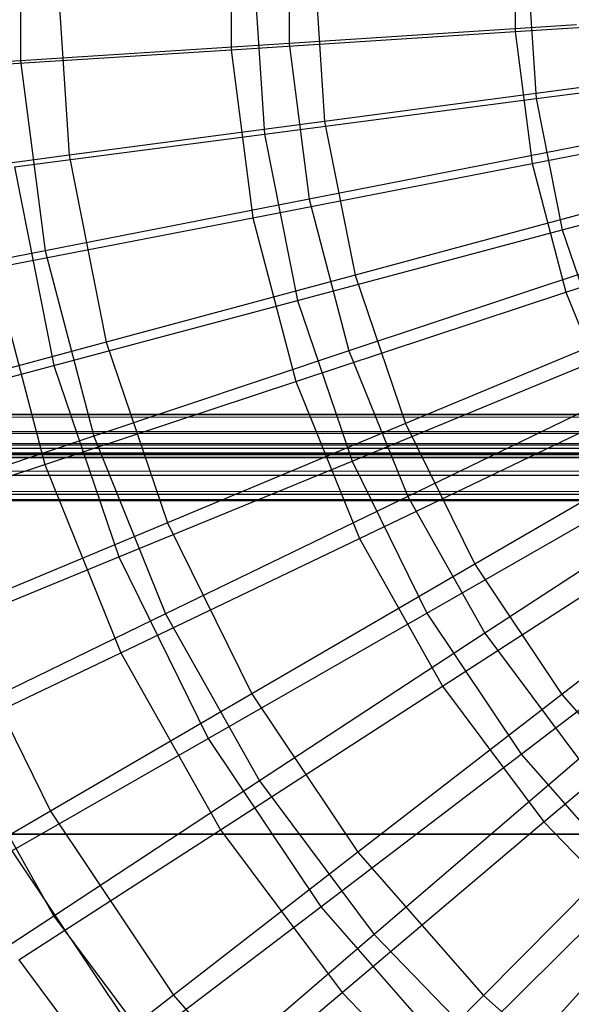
# Model space of a CAD drawing. Extents: x 0.2 to 40.1, y -6.7 to 6.7.
# Tile 42 of 256: x 6.6 to 7.1, y -4.3 to -3.4. Entities that reach past the tile are written whole.
import ezdxf

# ---------------------------------------------------------------- set-up
doc = ezdxf.new("R2010")
doc.units = 0
doc.header["$MEASUREMENT"] = 0
doc.layers.get('0').update_dxf_attribs({"color": 13, "linetype": 'CONTINUOUS'})

# ---------------------------------------------------------------- blocks, each defined once
blk = doc.blocks.new('SNOWBALL_XIV_PM3_STL')
at = {"color": 0}
for p, q in [((6.59364, -3.24872, 7.98015), (6.59364, -3.42451, 7.98015)), ((6.59364, -3.24872, 7.98015), (6.59364, -3.42451, 7.98015)), ((6.78698, -3.25892, 11.92884), (6.78698, -3.41431, 11.92884)), ((6.78698, -3.25892, 11.92884), (6.78698, -3.41431, 11.92884)), ((6.84, -3.26463, 7.82317), (6.84, -3.40861, 7.82317)), ((6.84, -3.26463, 7.82317), (6.84, -3.40861, 7.82317)), ((7.04749, -3.27557, 12.06092), (7.04749, -3.39766, 12.06092)), ((7.04749, -3.27557, 12.06092), (7.04749, -3.39766, 12.06092)), ((6.62674, -3.33662, 8.08342), (6.63818, -3.51111, 8.08332)), ((6.62674, -3.33662, 8.08342), (6.63818, -3.51111, 8.08332)), ((6.80724, -3.33662, 11.82421), (6.81741, -3.49181, 11.82412)), ((6.80724, -3.33662, 11.82421), (6.81741, -3.49181, 11.82412)), ((6.86312, -3.33662, 7.91507), (6.87252, -3.48006, 7.91499)), ((6.86312, -3.33662, 7.91507), (6.87252, -3.48006, 7.91499)), ((7.05873, -3.33662, 11.96902), (7.06676, -3.45915, 11.96895)), ((7.05873, -3.33662, 11.96902), (7.06676, -3.45915, 11.96895)), ((7.04749, -3.39766, 12.06092), (7.3223, -3.38007, 12.15972)), ((7.04749, -3.39766, 12.06092), (7.3223, -3.38007, 12.15972)), ((7.10384, -3.3916, 7.69791), (6.84, -3.40861, 7.82317)), ((7.10384, -3.3916, 7.69791), (6.84, -3.40861, 7.82317)), ((6.78698, -3.41431, 11.92884), (7.04749, -3.39766, 12.06092)), ((6.78698, -3.41431, 11.92884), (7.04749, -3.39766, 12.06092)), ((7.04749, -3.39766, 12.06092), (7.0631, -3.51875, 12.06079)), ((7.04749, -3.39766, 12.06092), (7.0631, -3.51875, 12.06079)), ((6.84, -3.40861, 7.82317), (6.59364, -3.42451, 7.98015)), ((6.84, -3.40861, 7.82317), (6.59364, -3.42451, 7.98015)), ((6.84, -3.40861, 7.82317), (6.85841, -3.55141, 7.82301)), ((6.84, -3.40861, 7.82317), (6.85841, -3.55141, 7.82301)), ((6.54476, -3.42977, 11.76551), (6.78698, -3.41431, 11.92884)), ((6.54476, -3.42977, 11.76551), (6.78698, -3.41431, 11.92884)), ((6.78698, -3.41431, 11.92884), (6.80685, -3.56842, 11.92867)), ((6.78698, -3.41431, 11.92884), (6.80685, -3.56842, 11.92867)), ((6.59364, -3.42451, 7.98015), (6.36854, -3.43907, 8.16645)), ((6.59364, -3.42451, 7.98015), (6.36854, -3.43907, 8.16645)), ((6.59364, -3.42451, 7.98015), (6.61612, -3.59886, 7.97996)), ((6.59364, -3.42451, 7.98015), (6.61612, -3.59886, 7.97996)), ((7.06676, -3.45915, 11.96895), (7.33207, -3.42435, 12.0813)), ((7.06676, -3.45915, 11.96895), (7.33207, -3.42435, 12.0813)), ((7.12586, -3.44656, 7.77744), (6.87252, -3.48006, 7.91499)), ((7.12586, -3.44656, 7.77744), (6.87252, -3.48006, 7.91499)), ((6.81741, -3.49181, 11.82412), (7.06676, -3.45915, 11.96895)), ((6.81741, -3.49181, 11.82412), (7.06676, -3.45915, 11.96895)), ((7.0631, -3.51875, 12.06079), (7.33341, -3.46627, 12.15963)), ((7.0631, -3.51875, 12.06079), (7.33341, -3.46627, 12.15963)), ((7.06676, -3.45915, 11.96895), (7.09071, -3.57959, 11.96874)), ((7.06676, -3.45915, 11.96895), (7.09071, -3.57959, 11.96874)), ((6.87252, -3.48006, 7.91499), (6.63818, -3.51111, 8.08332)), ((6.87252, -3.48006, 7.91499), (6.63818, -3.51111, 8.08332)), ((6.87252, -3.48006, 7.91499), (6.90057, -3.62106, 7.91474)), ((6.87252, -3.48006, 7.91499), (6.90057, -3.62106, 7.91474)), ((6.5879, -3.52182, 11.64906), (6.81741, -3.49181, 11.82412)), ((6.5879, -3.52182, 11.64906), (6.81741, -3.49181, 11.82412)), ((6.81741, -3.49181, 11.82412), (6.84775, -3.64435, 11.82386)), ((6.81741, -3.49181, 11.82412), (6.84775, -3.64435, 11.82386)), ((7.1179, -3.50066, 7.69778), (6.85841, -3.55141, 7.82301)), ((7.1179, -3.50066, 7.69778), (6.85841, -3.55141, 7.82301)), ((6.63818, -3.51111, 8.08332), (6.42647, -3.5392, 8.27982)), ((6.63818, -3.51111, 8.08332), (6.42647, -3.5392, 8.27982)), ((6.63818, -3.51111, 8.08332), (6.67229, -3.68261, 8.08302)), ((6.63818, -3.51111, 8.08332), (6.67229, -3.68261, 8.08302)), ((7.09071, -3.57959, 11.96874), (7.34922, -3.51059, 12.08115)), ((7.09071, -3.57959, 11.96874), (7.34922, -3.51059, 12.08115)), ((6.5879, -3.52182, 11.64906), (6.62411, -3.70386, 11.64875)), ((6.5879, -3.52182, 11.64906), (6.62411, -3.70386, 11.64875)), ((6.80685, -3.56842, 11.92867), (7.0631, -3.51875, 12.06079)), ((6.80685, -3.56842, 11.92867), (7.0631, -3.51875, 12.06079)), ((7.0631, -3.51875, 12.06079), (7.09407, -3.63684, 12.06052)), ((7.0631, -3.51875, 12.06079), (7.09407, -3.63684, 12.06052)), ((6.85841, -3.55141, 7.82301), (6.61612, -3.59886, 7.97996)), ((6.85841, -3.55141, 7.82301), (6.61612, -3.59886, 7.97996)), ((6.85841, -3.55141, 7.82301), (6.89493, -3.69068, 7.82269)), ((6.85841, -3.55141, 7.82301), (6.89493, -3.69068, 7.82269)), ((7.14735, -3.55461, 7.77725), (6.90057, -3.62106, 7.91474)), ((7.14735, -3.55461, 7.77725), (6.90057, -3.62106, 7.91474)), ((7.09407, -3.63684, 12.06052), (7.35546, -3.55034, 12.15944)), ((7.09407, -3.63684, 12.06052), (7.35546, -3.55034, 12.15944)), ((6.56858, -3.61455, 11.7653), (6.80685, -3.56842, 11.92867)), ((6.56858, -3.61455, 11.7653), (6.80685, -3.56842, 11.92867)), ((6.80685, -3.56842, 11.92867), (6.84626, -3.71873, 11.92833)), ((6.80685, -3.56842, 11.92867), (6.84626, -3.71873, 11.92833)), ((6.84775, -3.64435, 11.82386), (7.09071, -3.57959, 11.96874)), ((6.84775, -3.64435, 11.82386), (7.09071, -3.57959, 11.96874)), ((7.09071, -3.57959, 11.96874), (7.13018, -3.69587, 11.9684)), ((7.09071, -3.57959, 11.96874), (7.13018, -3.69587, 11.9684)), ((6.61612, -3.59886, 7.97996), (6.39474, -3.64229, 8.16622)), ((6.61612, -3.59886, 7.97996), (6.39474, -3.64229, 8.16622)), ((6.61612, -3.59886, 7.97996), (6.66071, -3.7689, 7.97957)), ((6.61612, -3.59886, 7.97996), (6.66071, -3.7689, 7.97957)), ((7.14579, -3.60703, 7.69754), (6.89493, -3.69068, 7.82269)), ((7.14579, -3.60703, 7.69754), (6.89493, -3.69068, 7.82269)), ((6.56858, -3.61455, 11.7653), (6.61583, -3.79476, 11.76489)), ((6.56858, -3.61455, 11.7653), (6.61583, -3.79476, 11.76489)), ((6.90057, -3.62106, 7.91474), (6.67229, -3.68261, 8.08302)), ((6.90057, -3.62106, 7.91474), (6.67229, -3.68261, 8.08302)), ((6.90057, -3.62106, 7.91474), (6.94678, -3.75718, 7.91434)), ((6.90057, -3.62106, 7.91474), (6.94678, -3.75718, 7.91434)), ((6.84626, -3.71873, 11.92833), (7.09407, -3.63684, 12.06052)), ((6.84626, -3.71873, 11.92833), (7.09407, -3.63684, 12.06052)), ((7.09407, -3.63684, 12.06052), (7.13988, -3.75, 12.06012)), ((7.09407, -3.63684, 12.06052), (7.13988, -3.75, 12.06012)), ((6.62411, -3.70386, 11.64875), (6.84775, -3.64435, 11.82386)), ((6.62411, -3.70386, 11.64875), (6.84775, -3.64435, 11.82386)), ((6.84775, -3.64435, 11.82386), (6.89774, -3.79162, 11.82342)), ((6.84775, -3.64435, 11.82386), (6.89774, -3.79162, 11.82342)), ((7.18276, -3.65894, 7.77694), (6.94678, -3.75718, 7.91434)), ((7.18276, -3.65894, 7.77694), (6.94678, -3.75718, 7.91434)), ((6.67229, -3.68261, 8.08302), (6.46608, -3.73832, 8.27947)), ((6.67229, -3.68261, 8.08302), (6.46608, -3.73832, 8.27947)), ((6.67229, -3.68261, 8.08302), (6.7285, -3.8482, 8.08253)), ((6.67229, -3.68261, 8.08302), (6.7285, -3.8482, 8.08253)), ((6.89493, -3.69068, 7.82269), (6.66071, -3.7689, 7.97957)), ((6.89493, -3.69068, 7.82269), (6.66071, -3.7689, 7.97957)), ((6.89493, -3.69068, 7.82269), (6.94896, -3.82413, 7.82222)), ((6.89493, -3.69068, 7.82269), (6.94896, -3.82413, 7.82222)), ((6.89774, -3.79162, 11.82342), (7.13018, -3.69587, 11.9684)), ((6.89774, -3.79162, 11.82342), (7.13018, -3.69587, 11.9684)), ((6.42329, -3.75719, 11.44615), (6.62411, -3.70386, 11.64875)), ((6.42329, -3.75719, 11.44615), (6.62411, -3.70386, 11.64875)), ((6.62411, -3.70386, 11.64875), (6.68377, -3.87961, 11.64823)), ((6.62411, -3.70386, 11.64875), (6.68377, -3.87961, 11.64823)), ((7.18706, -3.70895, 7.69718), (6.94896, -3.82413, 7.82222)), ((7.18706, -3.70895, 7.69718), (6.94896, -3.82413, 7.82222)), ((6.61583, -3.79476, 11.76489), (6.84626, -3.71873, 11.92833)), ((6.61583, -3.79476, 11.76489), (6.84626, -3.71873, 11.92833)), ((6.84626, -3.71873, 11.92833), (6.90457, -3.86276, 11.92782)), ((6.84626, -3.71873, 11.92833), (6.90457, -3.86276, 11.92782)), ((0.87881, -3.78014, 51.69189), (39.39221, -3.74902, 51.6983)), ((0.87881, -3.78014, 51.69189), (39.39221, -3.74902, 51.6983)), ((0.88827, -3.74902, 51.6983), (39.39221, -3.74902, 51.6983)), ((39.39221, -3.74902, 51.65893), (0.88827, -3.74902, 51.65893)), ((0.88827, -3.74902, 51.6983), (39.39221, -3.74902, 51.6983)), ((0.88827, -3.74902, 51.65893), (39.4012, -3.76385, 51.65603)), ((0.88827, -3.74902, 51.65893), (39.4012, -3.76385, 51.65603)), ((39.39221, -3.74902, 51.65893), (0.88827, -3.74902, 51.65893)), ((6.90457, -3.86276, 11.92782), (7.13988, -3.75, 12.06012)), ((6.90457, -3.86276, 11.92782), (7.13988, -3.75, 12.06012)), ((0.87881, -3.76458, 51.65573), (39.4012, -3.76385, 51.65603)), ((0.87881, -3.76458, 51.65573), (39.4012, -3.76385, 51.65603)), ((39.4105, -3.77686, 51.6474), (0.87881, -3.76458, 51.65573)), ((39.4105, -3.77686, 51.6474), (0.87881, -3.76458, 51.65573)), ((6.94678, -3.75718, 7.91434), (6.7285, -3.8482, 8.08253)), ((6.94678, -3.75718, 7.91434), (6.7285, -3.8482, 8.08253)), ((6.94678, -3.75718, 7.91434), (7.01035, -3.88611, 7.91378)), ((6.94678, -3.75718, 7.91434), (7.01035, -3.88611, 7.91378)), ((7.23149, -3.75775, 7.77652), (7.01035, -3.88611, 7.91378)), ((7.23149, -3.75775, 7.77652), (7.01035, -3.88611, 7.91378)), ((6.66071, -3.7689, 7.97957), (6.44671, -3.84049, 8.16577)), ((6.66071, -3.7689, 7.97957), (6.44671, -3.84049, 8.16577)), ((6.66071, -3.7689, 7.97957), (6.72667, -3.93184, 7.97899)), ((6.66071, -3.7689, 7.97957), (6.72667, -3.93184, 7.97899)), ((0.86067, -3.7855, 51.63438), (39.4105, -3.77686, 51.6474)), ((0.86067, -3.7855, 51.63438), (39.4105, -3.77686, 51.6474)), ((0.86998, -3.77686, 51.6474), (39.4105, -3.77686, 51.6474)), ((0.86998, -3.77686, 51.6474), (39.4105, -3.77686, 51.6474)), ((0.86998, -3.8047, 51.67524), (39.4012, -3.77867, 51.6925)), ((0.86998, -3.8047, 51.67524), (39.4012, -3.77867, 51.6925)), ((0.87881, -3.78014, 51.69189), (39.4012, -3.77867, 51.6925)), ((0.87881, -3.78014, 51.69189), (39.4012, -3.77867, 51.6925)), ((39.42879, -3.78839, 51.61956), (0.85168, -3.78839, 51.61956)), ((0.85168, -3.78839, 50.9109), (39.42879, -3.78839, 50.9109)), ((39.42879, -3.78839, 51.61956), (0.85168, -3.78839, 51.61956)), ((0.85168, -3.78839, 50.9109), (39.42879, -3.78839, 50.9109)), ((39.41933, -3.78519, 51.63512), (0.86067, -3.7855, 51.63438)), ((39.41933, -3.78519, 51.63512), (0.86067, -3.7855, 51.63438)), ((39.42056, -3.78596, 51.63319), (0.86067, -3.7855, 51.63438)), ((39.42056, -3.78596, 51.63319), (0.86067, -3.7855, 51.63438)), ((39.42879, -3.78839, 51.61956), (0.86067, -3.7855, 51.63438)), ((39.42879, -3.78839, 51.61956), (0.86067, -3.7855, 51.63438)), ((6.68377, -3.87961, 11.64823), (6.89774, -3.79162, 11.82342)), ((6.68377, -3.87961, 11.64823), (6.89774, -3.79162, 11.82342)), ((6.89774, -3.79162, 11.82342), (6.96652, -3.93111, 11.82282)), ((6.89774, -3.79162, 11.82342), (6.96652, -3.93111, 11.82282)), ((6.40632, -3.86377, 11.57271), (6.61583, -3.79476, 11.76489)), ((6.40632, -3.86377, 11.57271), (6.61583, -3.79476, 11.76489)), ((6.61583, -3.79476, 11.76489), (6.68575, -3.96745, 11.76428)), ((6.61583, -3.79476, 11.76489), (6.68575, -3.96745, 11.76428)), ((0.86067, -3.82197, 51.6492), (39.4105, -3.8047, 51.67524)), ((0.86067, -3.82197, 51.6492), (39.4105, -3.8047, 51.67524)), ((0.86998, -3.8047, 51.67524), (39.4105, -3.8047, 51.67524)), ((0.86998, -3.8047, 51.67524), (39.4105, -3.8047, 51.67524)), ((6.96652, -3.93111, 11.82282), (7.18449, -3.806, 11.96793)), ((6.96652, -3.93111, 11.82282), (7.18449, -3.806, 11.96793)), ((7.24102, -3.80477, 7.69671), (7.01961, -3.94959, 7.8216)), ((7.24102, -3.80477, 7.69671), (7.01961, -3.94959, 7.8216)), ((0.85168, -3.82776, 51.61956), (39.41933, -3.82135, 51.65068)), ((0.85168, -3.82776, 51.61956), (39.41933, -3.82135, 51.65068)), ((0.85168, -3.82776, 51.61956), (39.42879, -3.82776, 51.61956)), ((39.42879, -3.82776, 50.9109), (0.85168, -3.82776, 50.9109)), ((39.42879, -3.82776, 50.9109), (0.85168, -3.82776, 50.9109)), ((0.85168, -3.82776, 51.61956), (39.42879, -3.82776, 51.61956)), ((0.86067, -3.82197, 51.6492), (39.41933, -3.82135, 51.65068)), ((0.86067, -3.82197, 51.6492), (39.41933, -3.82135, 51.65068)), ((6.94896, -3.82413, 7.82222), (6.72667, -3.93184, 7.97899)), ((6.94896, -3.82413, 7.82222), (6.72667, -3.93184, 7.97899)), ((6.94896, -3.82413, 7.82222), (7.01961, -3.94959, 7.8216)), ((6.94896, -3.82413, 7.82222), (7.01961, -3.94959, 7.8216)), ((6.7285, -3.8482, 8.08253), (6.53134, -3.93057, 8.2789)), ((6.7285, -3.8482, 8.08253), (6.53134, -3.93057, 8.2789)), ((6.7285, -3.8482, 8.08253), (6.80584, -4.00503, 8.08186)), ((6.7285, -3.8482, 8.08253), (6.80584, -4.00503, 8.08186)), ((6.98082, -3.99816, 11.92715), (7.19979, -3.85638, 12.0596)), ((6.98082, -3.99816, 11.92715), (7.19979, -3.85638, 12.0596)), ((7.2927, -3.84935, 7.77599), (7.09022, -4.00564, 7.91309)), ((7.2927, -3.84935, 7.77599), (7.09022, -4.00564, 7.91309)), ((6.68575, -3.96745, 11.76428), (6.90457, -3.86276, 11.92782)), ((6.68575, -3.96745, 11.76428), (6.90457, -3.86276, 11.92782)), ((6.90457, -3.86276, 11.92782), (6.98082, -3.99816, 11.92715)), ((6.90457, -3.86276, 11.92782), (6.98082, -3.99816, 11.92715)), ((6.49161, -3.95847, 11.44555), (6.68377, -3.87961, 11.64823)), ((6.49161, -3.95847, 11.44555), (6.68377, -3.87961, 11.64823)), ((6.68377, -3.87961, 11.64823), (6.76586, -4.04608, 11.64751)), ((6.68377, -3.87961, 11.64823), (6.76586, -4.04608, 11.64751)), ((7.01035, -3.88611, 7.91378), (6.80584, -4.00503, 8.08186)), ((7.01035, -3.88611, 7.91378), (6.80584, -4.00503, 8.08186)), ((7.01035, -3.88611, 7.91378), (7.09022, -4.00564, 7.91309)), ((7.01035, -3.88611, 7.91378), (7.09022, -4.00564, 7.91309)), ((7.05293, -4.06042, 11.82207), (7.25271, -3.9081, 11.96733)), ((7.05293, -4.06042, 11.82207), (7.25271, -3.9081, 11.96733)), ((6.72667, -3.93184, 7.97899), (6.5236, -4.03041, 8.16509)), ((6.72667, -3.93184, 7.97899), (6.5236, -4.03041, 8.16509)), ((6.53134, -3.93057, 8.2789), (6.62113, -4.11266, 8.27812)), ((6.53134, -3.93057, 8.2789), (6.62113, -4.11266, 8.27812)), ((6.72667, -3.93184, 7.97899), (6.81293, -4.085, 7.97824)), ((6.72667, -3.93184, 7.97899), (6.81293, -4.085, 7.97824)), ((6.76586, -4.04608, 11.64751), (6.96652, -3.93111, 11.82282)), ((6.76586, -4.04608, 11.64751), (6.96652, -3.93111, 11.82282)), ((6.96652, -3.93111, 11.82282), (7.05293, -4.06042, 11.82207)), ((6.96652, -3.93111, 11.82282), (7.05293, -4.06042, 11.82207)), ((7.01961, -3.94959, 7.8216), (6.81293, -4.085, 7.97824)), ((7.01961, -3.94959, 7.8216), (6.81293, -4.085, 7.97824)), ((7.01961, -3.94959, 7.8216), (7.10573, -4.06497, 7.82085)), ((7.01961, -3.94959, 7.8216), (7.10573, -4.06497, 7.82085)), ((7.07376, -4.12269, 11.92634), (7.27281, -3.95422, 12.05896)), ((7.07376, -4.12269, 11.92634), (7.27281, -3.95422, 12.05896)), ((6.48676, -4.06247, 11.572), (6.68575, -3.96745, 11.76428)), ((6.48676, -4.06247, 11.572), (6.68575, -3.96745, 11.76428)), ((6.68575, -3.96745, 11.76428), (6.77717, -4.12979, 11.76348)), ((6.68575, -3.96745, 11.76428), (6.77717, -4.12979, 11.76348)), ((6.77717, -4.12979, 11.76348), (6.98082, -3.99816, 11.92715)), ((6.77717, -4.12979, 11.76348), (6.98082, -3.99816, 11.92715)), ((6.98082, -3.99816, 11.92715), (7.07376, -4.12269, 11.92634)), ((6.98082, -3.99816, 11.92715), (7.07376, -4.12269, 11.92634)), ((6.80584, -4.00503, 8.08186), (6.62113, -4.11266, 8.27812)), ((6.80584, -4.00503, 8.08186), (6.62113, -4.11266, 8.27812)), ((6.80584, -4.00503, 8.08186), (6.90298, -4.15043, 8.08101)), ((6.80584, -4.00503, 8.08186), (6.90298, -4.15043, 8.08101)), ((7.09022, -4.00564, 7.91309), (6.90298, -4.15043, 8.08101)), ((7.09022, -4.00564, 7.91309), (6.90298, -4.15043, 8.08101)), ((7.09022, -4.00564, 7.91309), (7.185, -4.11372, 7.91226)), ((7.09022, -4.00564, 7.91309), (7.185, -4.11372, 7.91226)), ((6.5236, -4.03041, 8.16509), (6.62414, -4.20894, 8.16422)), ((6.5236, -4.03041, 8.16509), (6.62414, -4.20894, 8.16422)), ((6.58562, -4.14911, 11.44473), (6.76586, -4.04608, 11.64751)), ((6.58562, -4.14911, 11.44473), (6.76586, -4.04608, 11.64751)), ((6.76586, -4.04608, 11.64751), (6.86897, -4.2004, 11.64661)), ((6.76586, -4.04608, 11.64751), (6.86897, -4.2004, 11.64661)), ((6.86897, -4.2004, 11.64661), (7.05293, -4.06042, 11.82207)), ((6.86897, -4.2004, 11.64661), (7.05293, -4.06042, 11.82207)), ((7.05293, -4.06042, 11.82207), (7.15547, -4.17735, 11.82117)), ((7.05293, -4.06042, 11.82207), (7.15547, -4.17735, 11.82117)), ((7.10573, -4.06497, 7.82085), (6.91807, -4.22588, 7.97732)), ((7.10573, -4.06497, 7.82085), (6.91807, -4.22588, 7.97732)), ((6.81293, -4.085, 7.97824), (6.62414, -4.20894, 8.16422)), ((6.81293, -4.085, 7.97824), (6.62414, -4.20894, 8.16422)), ((6.81293, -4.085, 7.97824), (6.91807, -4.22588, 7.97732)), ((6.81293, -4.085, 7.97824), (6.91807, -4.22588, 7.97732)), ((6.62113, -4.11266, 8.27812), (6.45911, -4.20731, 8.49951)), ((6.62113, -4.11266, 8.27812), (6.45911, -4.20731, 8.49951)), ((6.62113, -4.11266, 8.27812), (6.73392, -4.28146, 8.27714)), ((6.62113, -4.11266, 8.27812), (6.73392, -4.28146, 8.27714)), ((7.185, -4.11372, 7.91226), (7.01827, -4.2819, 8.08)), ((7.185, -4.11372, 7.91226), (7.01827, -4.2819, 8.08)), ((6.8886, -4.27909, 11.76251), (7.07376, -4.12269, 11.92634)), ((6.8886, -4.27909, 11.76251), (7.07376, -4.12269, 11.92634)), ((7.07376, -4.12269, 11.92634), (7.18185, -4.23431, 11.9254)), ((7.07376, -4.12269, 11.92634), (7.18185, -4.23431, 11.9254)), ((0.8489, -4.13386, 50.87138), (39.43158, -4.13386, 50.87138)), ((39.43158, -4.13386, 50.91075), (0.8489, -4.13386, 50.91075)), ((0.8489, -4.13386, 50.87138), (39.43158, -4.13386, 50.87138)), ((39.43158, -4.13386, 50.91075), (0.8489, -4.13386, 50.91075)), ((6.59195, -4.24925, 11.57109), (6.77717, -4.12979, 11.76348)), ((6.59195, -4.24925, 11.57109), (6.77717, -4.12979, 11.76348)), ((6.77717, -4.12979, 11.76348), (6.8886, -4.27909, 11.76251)), ((6.77717, -4.12979, 11.76348), (6.8886, -4.27909, 11.76251)), ((6.58562, -4.14911, 11.44473), (6.70371, -4.32584, 11.4437)), ((6.58562, -4.14911, 11.44473), (6.70371, -4.32584, 11.4437)), ((6.90298, -4.15043, 8.08101), (6.73392, -4.28146, 8.27714)), ((6.90298, -4.15043, 8.08101), (6.73392, -4.28146, 8.27714)), ((6.90298, -4.15043, 8.08101), (7.01827, -4.2819, 8.08)), ((6.90298, -4.15043, 8.08101), (7.01827, -4.2819, 8.08)), ((7.20589, -4.1684, 7.81998), (7.04036, -4.35216, 7.97625)), ((7.20589, -4.1684, 7.81998), (7.04036, -4.35216, 7.97625)), ((6.99134, -4.33994, 11.64554), (7.15547, -4.17735, 11.82117)), ((6.99134, -4.33994, 11.64554), (7.15547, -4.17735, 11.82117)), ((6.70371, -4.32584, 11.4437), (6.86897, -4.2004, 11.64661)), ((6.70371, -4.32584, 11.4437), (6.86897, -4.2004, 11.64661)), ((6.86897, -4.2004, 11.64661), (6.99134, -4.33994, 11.64554)), ((6.86897, -4.2004, 11.64661), (6.99134, -4.33994, 11.64554)), ((6.62414, -4.20894, 8.16422), (6.45614, -4.3195, 8.37668)), ((6.62414, -4.20894, 8.16422), (6.45614, -4.3195, 8.37668)), ((6.62414, -4.20894, 8.16422), (6.74669, -4.37315, 8.16315)), ((6.62414, -4.20894, 8.16422), (6.74669, -4.37315, 8.16315)), ((6.91807, -4.22588, 7.97732), (6.74669, -4.37315, 8.16315)), ((6.91807, -4.22588, 7.97732), (6.74669, -4.37315, 8.16315)), ((6.91807, -4.22588, 7.97732), (7.04036, -4.35216, 7.97625)), ((6.91807, -4.22588, 7.97732), (7.04036, -4.35216, 7.97625)), ((6.59195, -4.24925, 11.57109), (6.72016, -4.42105, 11.56997)), ((6.59195, -4.24925, 11.57109), (6.72016, -4.42105, 11.56997)), ((6.72016, -4.42105, 11.56997), (6.8886, -4.27909, 11.76251)), ((6.72016, -4.42105, 11.56997), (6.8886, -4.27909, 11.76251)), ((6.8886, -4.27909, 11.76251), (7.0182, -4.41293, 11.76137)), ((6.8886, -4.27909, 11.76251), (7.0182, -4.41293, 11.76137)), ((6.73392, -4.28146, 8.27714), (6.58566, -4.3967, 8.4984)), ((6.73392, -4.28146, 8.27714), (6.58566, -4.3967, 8.4984)), ((6.73392, -4.28146, 8.27714), (6.86777, -4.4341, 8.27597)), ((6.73392, -4.28146, 8.27714), (6.86777, -4.4341, 8.27597)), ((7.01827, -4.2819, 8.08), (6.86777, -4.4341, 8.27597)), ((7.01827, -4.2819, 8.08), (6.86777, -4.4341, 8.27597)), ((7.01827, -4.2819, 8.08), (7.14974, -4.39719, 8.07886)), ((7.01827, -4.2819, 8.08), (7.14974, -4.39719, 8.07886))]:
    blk.add_line(p, q, dxfattribs=at)
blk = doc.blocks.new('GRUPUJ_1')
at = {"color": 0}
blk.add_blockref('SNOWBALL_XIV_PM3_STL', (-0.20617, 6.65964, -0.51186), dxfattribs=at)

msp = doc.modelspace()

# ---------------------------------------------------------------- block references
at = {"color": 0}
msp.add_blockref('GRUPUJ_1', (0.20617, -6.65964, 0.51186), dxfattribs=at)

doc.saveas('drawing.dxf')
